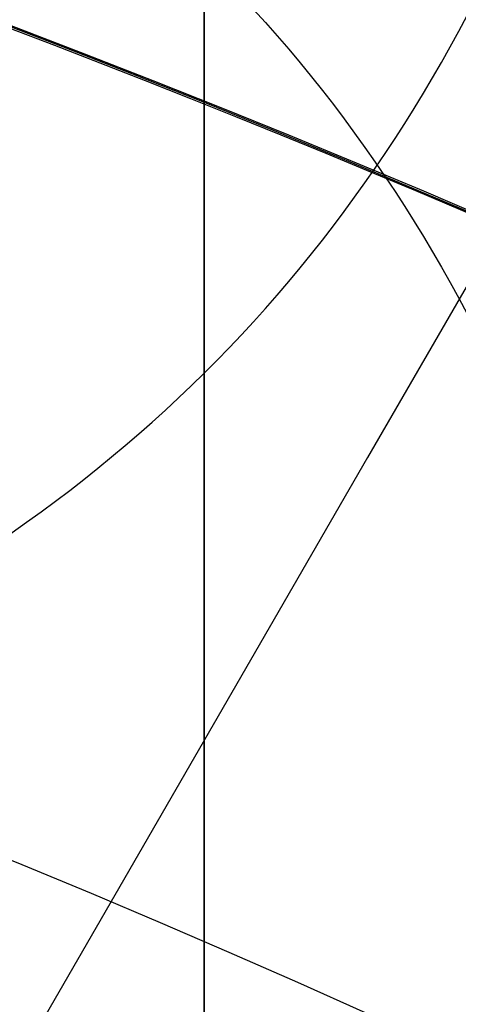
# Model space of a CAD drawing. Header units: millimetres. Extents: x -273 to 273, y -262 to 262.
# Tile 185 of 256: x 0.8742 to 0.9641, y 2.0986 to 2.3004. Entities that reach past the tile are written whole.
import ezdxf

# ---------------------------------------------------------------- set-up
doc = ezdxf.new("R2010")
doc.units = ezdxf.units.MM
doc.header["$MEASUREMENT"] = 0
doc.layers.add('Default', color=7, linetype='Continuous', true_color=0x000000)

# ---------------------------------------------------------------- blocks, each defined once
blk = doc.blocks.new('Block 01')
at = {"layer": 'Default', "color": 9, "true_color": 0xbfbfbf, "extrusion": (0.8660254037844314, 0.5000000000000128, 0)}
for centre, radius, start, end in [((-78.44800649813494, 794.3495265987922, -0.2865147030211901), 80.99999999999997, 204.7187670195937, 344.3612688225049), ((-78.4480064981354, 794.3495265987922), 78.99999999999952, 200.7020724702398, 348.550723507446)]:
    blk.add_arc(centre, radius, start, end, dxfattribs=at)
at = {"layer": 'Default', "color": 9, "true_color": 0xbfbfbf, "extrusion": (0.8660254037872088, 0.4999999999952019, 1.495327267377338e-12)}
blk.add_arc((-78.44800649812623, 794.3495265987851, -0.6999999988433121), 80.99999999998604, 205.9708691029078, 344.9246180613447, dxfattribs=at)
at = {"layer": 'Default', "color": 9, "true_color": 0xbfbfbf, "extrusion": (0.8660257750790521, 0.4999993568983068, -8.259251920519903e-08)}
blk.add_arc((-78.44796545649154, 794.3495442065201, -0.9999507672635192), 80.70004528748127, 206.5528344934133, 346.1401302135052, dxfattribs=at)
at = {"layer": 'Default', "color": 9, "true_color": 0xbfbfbf, "extrusion": (0.8660254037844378, 0.5000000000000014, -3.144865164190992e-16)}
blk.add_arc((-78.44800649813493, 794.3495265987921, -1.000000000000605), 79.29999999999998, 200.1706463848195, 348.5946197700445, dxfattribs=at)
at = {"layer": 'Default', "color": 9, "true_color": 0xbfbfbf, "extrusion": (0.866025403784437, 0.5000000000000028, 3.158154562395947e-16)}
blk.add_arc((-78.44800649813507, 794.3495265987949, -0.7000000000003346), 79.00000000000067, 200.2130654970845, 348.5507235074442, dxfattribs=at)
at = {"layer": 'Default', "color": 9, "true_color": 0xbfbfbf}
for points, knots in [([(0.911993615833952, -8.868600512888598, 254.5608155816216), (0.9119936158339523, -8.972087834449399, 257.9163246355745), (0.9119936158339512, -9.062686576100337, 261.2722222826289), (0.9119936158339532, -9.198377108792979, 267.157578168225), (0.911993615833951, -9.249186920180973, 269.6869061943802), (0.9119936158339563, -9.307000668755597, 273.0635295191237), (0.9119936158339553, -9.320665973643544, 273.9107090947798), (0.9119936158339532, -9.359283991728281, 276.460933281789), (0.9119936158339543, -9.381692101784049, 278.164017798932), (0.9119936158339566, -9.410381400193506, 280.7240323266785), (0.9119936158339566, -9.419143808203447, 281.5809323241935), (0.9119936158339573, -9.451137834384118, 285.0366709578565), (0.9119936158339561, -9.467556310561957, 287.6355809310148), (0.911993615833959, -9.483026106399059, 291.996885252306), (0.9119936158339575, -9.48597113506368, 293.7592591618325), (0.9119936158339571, -9.485526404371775, 298.2228741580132), (0.9119936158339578, -9.477929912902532, 300.9241268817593), (0.9119936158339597, -9.459033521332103, 304.5433901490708), (0.9119936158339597, -9.453489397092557, 305.4614127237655), (0.9119936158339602, -9.434506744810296, 308.2447043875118), (0.9119936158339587, -9.418826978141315, 310.1099665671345), (0.9119936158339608, -9.391151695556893, 312.9232220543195), (0.9119936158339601, -9.381135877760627, 313.871227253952), (0.9119936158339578, -9.350094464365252, 316.6296610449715), (0.911993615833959, -9.327343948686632, 318.4400776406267), (0.9119936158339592, -9.290649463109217, 321.1108146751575), (0.9119936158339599, -9.278348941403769, 321.9711505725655), (0.9119936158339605, -9.2396963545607, 324.5784518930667), (0.9119936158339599, -9.211929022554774, 326.3254030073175), (0.911993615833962, -9.167564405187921, 328.9591113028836), (0.9119936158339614, -9.152198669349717, 329.8458834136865), (0.911993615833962, -9.104418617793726, 332.5329892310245), (0.9119936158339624, -9.070750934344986, 334.333307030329), (0.9119936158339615, -9.017812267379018, 337.04714228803), (0.9119936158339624, -8.99961793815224, 337.960675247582), (0.911993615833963, -8.943449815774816, 340.7277936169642), (0.911993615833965, -8.904390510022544, 342.5813629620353), (0.9119936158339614, -8.84366030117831, 345.3747715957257), (0.9119936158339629, -8.82290852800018, 346.3146257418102), (0.911993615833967, -8.75919789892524, 349.1596726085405), (0.9119936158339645, -8.715324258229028, 351.064850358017), (0.9119936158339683, -8.647686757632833, 353.934986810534), (0.9119936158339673, -8.624683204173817, 354.8999586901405), (0.9119936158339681, -8.55438076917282, 357.8185591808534), (0.9119936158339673, -8.506338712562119, 359.7721749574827), (0.9119936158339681, -8.432780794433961, 362.7139027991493), (0.9119936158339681, -8.407865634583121, 363.7020254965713), (0.9119936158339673, -8.33202632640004, 366.687514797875), (0.9119936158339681, -8.280530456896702, 368.684871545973), (0.911993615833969, -8.202142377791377, 371.6907642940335), (0.9119936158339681, -8.175690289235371, 372.6993076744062), (0.9119936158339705, -8.095472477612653, 375.7427316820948), (0.9119936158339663, -8.0413061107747, 377.7776060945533), (0.9119936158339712, -7.959282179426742, 380.8379478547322), (0.9119936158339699, -7.931702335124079, 381.8634187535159), (0.9119936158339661, -7.848367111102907, 384.9535345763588), (0.911993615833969, -7.792382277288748, 387.018177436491), (0.9119936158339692, -7.708021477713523, 390.1209634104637), (0.9119936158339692, -7.679757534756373, 391.1591057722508), (0.9119936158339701, -7.594668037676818, 394.282382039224), (0.9119936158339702, -7.537785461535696, 396.3675184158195), (0.9119936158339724, -7.452492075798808, 399.498454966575), (0.9119936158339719, -7.424022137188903, 400.5442496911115), (0.9119936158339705, -7.310162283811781, 404.7325100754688), (0.9119936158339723, -7.22508745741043, 407.8749950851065), (0.9119936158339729, -7.084865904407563, 413.109724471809), (0.9119936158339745, -7.029219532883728, 415.2019489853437), (0.9119936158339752, -6.892049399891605, 420.4134216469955), (0.9119936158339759, -6.811226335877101, 423.5326923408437), (0.9119936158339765, -6.706009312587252, 427.683857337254), (0.9119936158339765, -6.680049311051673, 428.7157011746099), (0.911993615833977, -6.603190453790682, 431.7953901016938), (0.9119936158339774, -6.552903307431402, 433.843252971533), (0.9119936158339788, -6.47909022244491, 436.9059312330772), (0.9119936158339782, -6.454861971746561, 437.9207263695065), (0.9119936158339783, -6.383400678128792, 440.9439577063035), (0.9119936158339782, -6.336869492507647, 442.9524122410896), (0.9119936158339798, -6.268872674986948, 445.9534809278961), (0.9119936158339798, -6.246633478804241, 446.9460749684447), (0.9119936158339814, -6.181262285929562, 449.8981067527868), (0.9119936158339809, -6.138878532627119, 451.8575620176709), (0.9119936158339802, -6.07717757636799, 454.782989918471), (0.9119936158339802, -6.0570613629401, 455.7489439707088), (0.9119936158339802, -5.998104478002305, 458.6171735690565), (0.9119936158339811, -5.960013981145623, 460.5194645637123), (0.9119936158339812, -5.90471662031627, 463.357359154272), (0.9119936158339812, -5.886734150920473, 464.2929469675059), (0.9119936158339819, -5.834148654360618, 467.066908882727), (0.9119936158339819, -5.800251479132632, 468.9052952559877), (0.9119936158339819, -5.751092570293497, 471.6459008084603), (0.9119936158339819, -5.735131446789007, 472.5481081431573), (0.9119936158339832, -5.688508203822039, 475.2194721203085), (0.9119936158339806, -5.658458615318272, 476.9886369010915), (0.9119936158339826, -5.61479925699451, 479.6243325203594), (0.9119936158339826, -5.600623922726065, 480.4908564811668), (0.9119936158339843, -5.559188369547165, 483.05342551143), (0.9119936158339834, -5.532394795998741, 484.7494737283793), (0.911993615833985, -5.493221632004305, 487.2747711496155), (0.9119936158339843, -5.480473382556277, 488.1040194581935), (0.9119936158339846, -5.443086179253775, 490.5537276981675), (0.9119936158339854, -5.41871116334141, 492.1741849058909), (0.9119936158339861, -5.382635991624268, 494.5857260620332), (0.9119936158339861, -5.370833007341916, 495.3768162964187), (0.9119936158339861, -5.335990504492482, 497.7117270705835), (0.9119936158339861, -5.31295063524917, 499.2555378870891), (0.911993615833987, -5.27821053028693, 501.5520923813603), (0.9119936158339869, -5.266747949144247, 502.30485126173), (0.9119936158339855, -5.232582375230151, 504.5251555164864), (0.9119936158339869, -5.20954819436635, 505.9926824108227), (0.9119936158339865, -5.174006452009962, 508.1751452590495), (0.911993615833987, -5.16215651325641, 508.8901081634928), (0.9119936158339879, -5.126435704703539, 510.9981241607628), (0.9119936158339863, -5.101831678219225, 512.391147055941), (0.9119936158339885, -5.062979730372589, 514.4625377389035), (0.9119936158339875, -5.049892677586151, 515.1409490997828), (0.9119936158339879, -4.99717893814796, 517.785042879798), (0.9119936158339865, -4.954379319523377, 519.7506040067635), (0.9119936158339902, -4.874705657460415, 522.971050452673), (0.9119936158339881, -4.841270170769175, 524.2260686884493), (0.9119936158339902, -4.734915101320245, 527.8710314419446), (0.911993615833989, -4.653769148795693, 530.260640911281), (0.9119936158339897, -4.50767494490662, 533.7900630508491), (0.9119936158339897, -4.456377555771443, 534.9305893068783), (0.9119936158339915, -4.292664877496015, 538.2592411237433), (0.9119936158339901, -4.167429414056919, 540.446659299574), (0.9119936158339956, -3.94882345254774, 543.6850949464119), (0.9119936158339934, -3.872576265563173, 544.737375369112), (0.9119936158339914, -3.632150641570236, 547.8260456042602), (0.9119936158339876, -3.452441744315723, 549.8611813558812), (0.911993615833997, -3.150606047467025, 552.8820981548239), (0.9119936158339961, -3.046349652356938, 553.8697121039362), (0.9119936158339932, -2.721664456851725, 556.786189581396), (0.9119936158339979, -2.48528901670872, 558.7132833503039), (0.9119936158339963, -2.101686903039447, 561.581937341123), (0.9119936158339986, -1.97038108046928, 562.5256071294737), (0.9119936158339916, -1.565874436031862, 565.3286947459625), (0.9119936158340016, -1.278800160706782, 567.1861831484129), (0.9119936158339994, -0.826771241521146, 569.9593601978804), (0.9119936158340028, -0.673393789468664, 570.876850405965), (0.9119936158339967, -0.2057423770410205, 573.6161620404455), (0.9119936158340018, 0.1179122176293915, 575.4365306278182), (0.9119936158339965, 0.6132270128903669, 578.162133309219), (0.9119936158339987, 0.77964332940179, 579.0681718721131), (0.9119936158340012, 1.281285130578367, 581.7841854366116), (0.9119936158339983, 1.619226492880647, 583.5938846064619), (0.9119936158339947, 2.120698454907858, 586.3105700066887), (0.9119936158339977, 2.287010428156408, 587.2168322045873), (0.9119936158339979, 2.69838485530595, 589.4860923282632), (0.9119936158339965, 2.940996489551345, 590.8496583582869), (0.9119936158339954, 3.2538722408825, 592.6708113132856), (0.9119936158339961, 3.331312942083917, 593.1269882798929), (0.9119936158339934, 3.560957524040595, 594.4988948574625), (0.9119936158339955, 3.709981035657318, 595.4152493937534), (0.9119936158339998, 3.925547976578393, 596.7939139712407), (0.9119936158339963, 3.996269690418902, 597.2554963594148), (0.9119936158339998, 4.205237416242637, 598.6514774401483), (0.9119936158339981, 4.338534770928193, 599.5867161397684), (0.911993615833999, 4.527750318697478, 600.999353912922), (0.9119936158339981, 4.589513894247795, 601.475907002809), (0.9119936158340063, 4.771454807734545, 602.9316276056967), (0.9119936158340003, 4.88459274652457, 603.9117420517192), (0.911993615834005, 5.041227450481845, 605.4005573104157), (0.9119936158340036, 5.091999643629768, 605.9084780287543), (0.9119936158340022, 5.240821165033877, 607.480171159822), (0.9119936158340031, 5.329822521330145, 608.5447912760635), (0.9119936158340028, 5.448770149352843, 610.172501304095), (0.9119936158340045, 5.486780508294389, 610.7350559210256), (0.9119936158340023, 5.59680515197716, 612.4996783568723), (0.9119936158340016, 5.65837643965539, 613.7022987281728), (0.9119936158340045, 5.735707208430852, 615.5526534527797), (0.9119936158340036, 5.759504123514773, 616.2001587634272), (0.9119936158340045, 5.82577163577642, 618.2558966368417), (0.911993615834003, 5.857404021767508, 619.6643214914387), (0.9119936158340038, 5.890164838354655, 621.8427462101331), (0.9119936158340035, 5.898611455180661, 622.612757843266), (0.9119936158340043, 5.917099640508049, 625.0794828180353), (0.9119936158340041, 5.916953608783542, 626.7761057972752), (0.9119936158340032, 5.902864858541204, 629.4099498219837), (0.9119936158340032, 5.895089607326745, 630.3473095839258), (0.9119936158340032, 5.868228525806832, 632.857835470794), (0.9119936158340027, 5.84508134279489, 634.4308940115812), (0.9119936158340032, 5.807029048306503, 636.5945367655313), (0.9119936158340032, 5.795993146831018, 637.1852486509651), (0.9119936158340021, 5.759800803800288, 639.0274248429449), (0.9119936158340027, 5.732667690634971, 640.2788206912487), (0.9119936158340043, 5.688155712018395, 642.1928921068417), (0.9119936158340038, 5.672188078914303, 642.855620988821), (0.9119936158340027, 5.62085689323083, 644.923195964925), (0.911993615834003, 5.583810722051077, 646.327975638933), (0.9119936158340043, 5.524639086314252, 648.4769338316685), (0.9119936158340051, 5.503684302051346, 649.2211611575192), (0.9119936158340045, 5.437061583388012, 651.543161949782), (0.9119936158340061, 5.390014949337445, 653.120875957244), (0.9119936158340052, 5.316063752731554, 655.5343420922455), (0.9119936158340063, 5.290086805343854, 656.3701357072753), (0.9119936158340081, 5.208084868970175, 658.9773482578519), (0.9119936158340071, 5.150988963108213, 660.748717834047), (0.9119936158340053, 5.062193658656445, 663.4580676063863), (0.9119936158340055, 5.031179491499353, 664.3960803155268), (0.9119936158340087, 4.933775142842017, 667.3210461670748), (0.9119936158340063, 4.866620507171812, 669.307961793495), (0.9119936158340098, 4.762973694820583, 672.346324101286), (0.9119936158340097, 4.726928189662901, 673.3977936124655), (0.9119936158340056, 4.573662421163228, 677.851601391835), (0.9119936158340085, 4.455211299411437, 681.2538729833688), (0.9119936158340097, 4.249461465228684, 687.1444859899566), (0.9119936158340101, 4.162321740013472, 689.6328390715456), (0.911993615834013, 3.921153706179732, 696.5211448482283), (0.911993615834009, 3.76720525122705, 700.9210878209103), (0.9119936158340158, 3.551600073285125, 707.120066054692), (0.9119936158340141, 3.489170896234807, 708.9190809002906), (0.9119936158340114, 3.294091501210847, 714.5569755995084), (0.9119936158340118, 3.162090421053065, 718.3958735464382), (0.9119936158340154, 2.961368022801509, 724.2802429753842), (0.911993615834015, 2.89189229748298, 726.3256905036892), (0.9119936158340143, 2.597038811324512, 735.045732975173), (0.9119936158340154, 2.374785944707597, 741.7204278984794), (0.9119936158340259, 1.820110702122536, 758.6619688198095), (0.9119936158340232, 1.492886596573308, 768.9289814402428), (0.9119936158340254, 1.174451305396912, 779.1962713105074)], [0.0002810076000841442, 0.0002810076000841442, 0.0002810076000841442, 0.0002810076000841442, 1.00757497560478, 1.00757497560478, 1.76664923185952, 1.76664923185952, 2.02087800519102, 2.02087800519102, 2.53193014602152, 2.53193014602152, 2.78905479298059, 2.78905479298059, 3.56886162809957, 3.56886162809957, 4.09765108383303, 4.09765108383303, 4.90813608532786, 4.90813608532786, 5.18358168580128, 5.18358168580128, 5.74324337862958, 5.74324337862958, 6.02769073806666, 6.02769073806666, 6.57091079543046, 6.57091079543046, 6.829060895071, 6.829060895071, 7.3532548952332, 7.3532548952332, 7.61934626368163, 7.61934626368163, 8.15957232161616, 8.15957232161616, 8.4337032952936, 8.4337032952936, 8.98992787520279, 8.98992787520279, 9.27196664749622, 9.27196664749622, 9.84369616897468, 9.84369616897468, 10.1332810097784, 10.1332810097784, 10.7195622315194, 10.7195622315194, 11.0161016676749, 11.0161016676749, 11.6155220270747, 11.6155220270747, 11.9181950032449, 11.9181950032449, 12.528882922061, 12.528882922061, 12.8366389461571, 12.8366389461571, 13.4562641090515, 13.4562641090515, 13.7678233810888, 13.7678233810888, 14.3935969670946, 14.3935969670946, 14.7074504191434, 14.7074504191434, 15.6505328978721, 15.6505328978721, 16.2784123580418, 16.2784123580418, 17.2144870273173, 17.2144870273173, 17.524129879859, 17.524129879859, 18.138655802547, 18.138655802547, 18.4431712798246, 18.4431712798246, 19.0458485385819, 19.0458485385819, 19.343690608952, 19.343690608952, 19.9316423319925, 19.9316423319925, 20.221480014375, 20.221480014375, 20.7922589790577, 20.7922589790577, 21.0729759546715, 21.0729759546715, 21.6245639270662, 21.6245639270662, 21.895258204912, 21.895258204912, 22.4260652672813, 22.4260652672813, 22.6860488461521, 22.6860488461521, 23.1949127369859, 23.1949127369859, 23.4437112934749, 23.4437112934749, 23.9298968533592, 23.9298968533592, 24.1672495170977, 24.1672495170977, 24.6304483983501, 24.6304483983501, 24.8563077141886, 24.8563077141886, 25.2966386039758, 25.2966386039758, 25.5111708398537, 25.5111708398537, 25.9291805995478, 25.9291805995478, 26.1327667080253, 26.1327667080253, 26.7226727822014, 26.7226727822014, 27.0994039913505, 27.0994039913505, 27.8169403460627, 27.8169403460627, 28.159605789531, 28.159605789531, 28.8172638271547, 28.8172638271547, 29.1339894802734, 29.1339894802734, 29.7473349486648, 29.7473349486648, 30.0455004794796, 30.0455004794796, 30.628396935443, 30.628396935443, 30.9144422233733, 30.9144422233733, 31.4786711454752, 31.4786711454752, 31.7578953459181, 31.7578953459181, 32.3127901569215, 32.3127901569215, 32.5892093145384, 32.5892093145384, 33.1415011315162, 33.1415011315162, 33.4178515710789, 33.4178515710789, 33.8331459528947, 33.8331459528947, 33.9718657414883, 33.9718657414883, 34.2501505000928, 34.2501505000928, 34.3901019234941, 34.3901019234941, 34.6731695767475, 34.6731695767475, 34.8171422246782, 34.8171422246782, 35.1126950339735, 35.1126950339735, 35.2656068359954, 35.2656068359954, 35.5856275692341, 35.5856275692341, 35.7545493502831, 35.7545493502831, 36.1153520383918, 36.1153520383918, 36.3095302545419, 36.3095302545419, 36.7317867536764, 36.7317867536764, 36.9626432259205, 36.9626432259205, 37.4713528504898, 37.4713528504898, 37.7524568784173, 37.7524568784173, 38.2242795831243, 38.2242795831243, 38.4014805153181, 38.4014805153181, 38.7769113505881, 38.7769113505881, 38.9757544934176, 38.9757544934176, 39.3972779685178, 39.3972779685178, 39.6206102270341, 39.6206102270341, 40.0940940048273, 40.0940940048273, 40.3449360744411, 40.3449360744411, 40.8765953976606, 40.8765953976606, 41.1581418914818, 41.1581418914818, 41.7545401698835, 41.7545401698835, 42.0701600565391, 42.0701600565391, 43.0914501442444, 43.0914501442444, 43.8384122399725, 43.8384122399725, 45.1592086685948, 45.1592086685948, 45.6992418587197, 45.6992418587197, 46.8516025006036, 46.8516025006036, 47.4655969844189, 47.4655969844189, 49.4691382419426, 49.4691382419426, 52.550842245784, 52.550842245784, 52.550842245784, 52.550842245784]), ([(0.9119936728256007, -0.4030210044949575, 771.2749575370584), (0.9119936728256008, -0.162553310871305, 763.6293818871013), (0.9119936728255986, 0.08284143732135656, 755.9839594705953), (0.9119936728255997, 0.5516690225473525, 741.6637979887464), (0.9119936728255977, 0.7739312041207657, 734.9890186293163), (0.9119936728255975, 1.068783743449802, 726.2688755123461), (0.9119936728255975, 1.138260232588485, 724.2234005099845), (0.9119936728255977, 1.338983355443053, 718.3389621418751), (0.9119936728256, 1.470984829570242, 714.5000263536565), (0.9119936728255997, 1.666064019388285, 708.8621007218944), (0.9119936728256, 1.72849288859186, 707.0630840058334), (0.9119936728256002, 1.944095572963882, 700.8641419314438), (0.9119936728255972, 2.09804162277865, 696.464250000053), (0.9119936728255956, 2.339202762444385, 689.5761404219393), (0.9119936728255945, 2.426338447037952, 687.0879073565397), (0.9119936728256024, 2.632072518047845, 681.1977745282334), (0.9119936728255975, 2.750511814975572, 677.7958750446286), (0.9119936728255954, 2.90375928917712, 673.3426791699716), (0.9119936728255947, 2.939798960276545, 672.2914011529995), (0.9119936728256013, 3.043425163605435, 669.2537140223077), (0.9119936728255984, 3.110564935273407, 667.2672971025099), (0.911993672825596, 3.207945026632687, 664.3431710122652), (0.9119936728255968, 3.238950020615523, 663.4054753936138), (0.9119936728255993, 3.327714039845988, 660.6972073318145), (0.9119936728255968, 3.38478793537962, 658.926622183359), (0.9119936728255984, 3.466754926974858, 656.3207039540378), (0.9119936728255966, 3.492718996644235, 655.4853891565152), (0.9119936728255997, 3.566627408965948, 653.0735231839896), (0.9119936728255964, 3.613644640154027, 651.496956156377), (0.9119936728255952, 3.680221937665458, 649.1768228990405), (0.9119936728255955, 3.701160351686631, 648.4332767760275), (0.9119936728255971, 3.760278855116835, 646.2865621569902), (0.9119936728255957, 3.797289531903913, 644.883377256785), (0.9119936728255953, 3.848567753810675, 642.81837351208), (0.9119936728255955, 3.864516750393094, 642.1565724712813), (0.9119936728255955, 3.90896979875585, 640.2455222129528), (0.911993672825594, 3.936065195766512, 638.996259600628), (0.911993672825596, 3.972204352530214, 637.1574952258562), (0.9119936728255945, 3.983222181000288, 636.5680034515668), (0.9119936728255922, 4.021200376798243, 634.4095974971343), (0.9119936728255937, 4.04430330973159, 632.840668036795), (0.9119936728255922, 4.07111334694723, 630.3376203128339), (0.9119936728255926, 4.07887409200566, 629.4034854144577), (0.9119936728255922, 4.092941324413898, 626.7804122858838), (0.9119936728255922, 4.093119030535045, 625.0915200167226), (0.9119936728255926, 4.074773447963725, 622.6373860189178), (0.9119936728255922, 4.066393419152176, 621.8719270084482), (0.9119936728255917, 4.033903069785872, 619.7082272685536), (0.9119936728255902, 4.002546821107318, 618.310188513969), (0.9119936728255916, 3.9368688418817, 616.2708985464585), (0.9119936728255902, 3.913304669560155, 615.6291732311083), (0.9119936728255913, 3.836787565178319, 613.7968476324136), (0.9119936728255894, 3.775901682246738, 612.6066661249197), (0.911993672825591, 3.667132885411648, 610.8611315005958), (0.9119936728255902, 3.62958289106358, 610.3050597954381), (0.9119936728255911, 3.512121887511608, 608.6967860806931), (0.9119936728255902, 3.424258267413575, 607.6452161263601), (0.9119936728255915, 3.277337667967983, 606.0929030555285), (0.9119936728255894, 3.22722043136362, 605.5913142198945), (0.9119936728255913, 3.0725691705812, 604.1207356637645), (0.9119936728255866, 2.960841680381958, 603.152496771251), (0.9119936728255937, 2.781097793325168, 601.7138780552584), (0.9119936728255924, 2.72004885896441, 601.2426902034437), (0.9119936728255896, 2.532883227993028, 599.8449380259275), (0.9119936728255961, 2.400956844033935, 598.9190990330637), (0.9119936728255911, 2.194011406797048, 597.5363046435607), (0.9119936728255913, 2.123914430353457, 597.0787017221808), (0.9119936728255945, 1.9100625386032, 595.7107294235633), (0.9119936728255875, 1.762130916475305, 594.8009450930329), (0.9119936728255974, 1.534033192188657, 593.4380696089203), (0.9119936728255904, 1.457050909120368, 592.9845304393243), (0.9119936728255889, 1.145701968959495, 591.1720322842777), (0.9119936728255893, 0.9041236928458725, 589.814153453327), (0.9119936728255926, 0.4941447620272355, 587.5524143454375), (0.9119936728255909, 0.3282191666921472, 586.6482110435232), (0.9119936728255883, -0.1727233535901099, 583.9343087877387), (0.91199367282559, -0.5106050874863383, 582.1249269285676), (0.9119936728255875, -1.012573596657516, 579.4072338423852), (0.9119936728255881, -1.179286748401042, 578.4996315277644), (0.9119936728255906, -1.67597799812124, 575.7666698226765), (0.9119936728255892, -2.000751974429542, 573.9401838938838), (0.9119936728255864, -2.470316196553, 571.1901006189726), (0.9119936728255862, -2.624445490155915, 570.2682789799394), (0.911993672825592, -3.078976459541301, 567.480318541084), (0.9119936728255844, -3.367765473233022, 565.6121712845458), (0.9119936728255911, -3.774835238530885, 562.7921833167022), (0.9119936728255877, -3.907027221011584, 561.8424586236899), (0.9119936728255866, -4.293298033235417, 558.9548731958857), (0.9119936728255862, -4.531359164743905, 557.0148479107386), (0.9119936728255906, -4.85837970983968, 554.0788205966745), (0.9119936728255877, -4.96338552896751, 553.0846225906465), (0.9119936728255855, -5.267332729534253, 550.0442321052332), (0.9119936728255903, -5.448288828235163, 547.9963191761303), (0.9119936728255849, -5.690333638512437, 544.8890367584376), (0.9119936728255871, -5.767068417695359, 543.8308184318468), (0.9119936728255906, -5.986969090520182, 540.5757349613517), (0.9119936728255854, -6.112920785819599, 538.3778613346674), (0.9119936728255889, -6.277506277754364, 535.0345952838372), (0.9119936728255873, -6.329050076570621, 533.8897178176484), (0.9119936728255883, -6.475758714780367, 530.3489994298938), (0.9119936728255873, -6.55722097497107, 527.9527796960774), (0.911993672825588, -6.66393641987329, 524.2991944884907), (0.9119936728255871, -6.697465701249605, 523.0419342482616), (0.911993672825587, -6.777329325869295, 519.8169500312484), (0.9119936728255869, -6.820216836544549, 517.849190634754), (0.911993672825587, -6.873024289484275, 515.2025541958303), (0.9119936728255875, -6.886130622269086, 514.5236764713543), (0.911993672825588, -6.925032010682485, 512.4511958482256), (0.9119936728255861, -6.949662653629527, 511.0575931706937), (0.9119936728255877, -6.985415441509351, 508.9488996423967), (0.9119936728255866, -6.997273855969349, 508.233802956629), (0.9119936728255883, -7.03283525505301, 506.0511814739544), (0.911993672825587, -7.055878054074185, 504.5836623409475), (0.911993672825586, -7.090050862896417, 502.3635167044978), (0.911993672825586, -7.101514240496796, 501.6108817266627), (0.911993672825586, -7.136252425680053, 499.3148834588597), (0.9119936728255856, -7.15928754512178, 497.771528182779), (0.911993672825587, -7.19411846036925, 495.4374092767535), (0.9119936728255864, -7.205916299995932, 494.646635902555), (0.9119936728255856, -7.241972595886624, 492.2361802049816), (0.9119936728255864, -7.266332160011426, 490.6165071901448), (0.9119936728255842, -7.303692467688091, 488.168051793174), (0.9119936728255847, -7.316430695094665, 487.3392586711), (0.9119936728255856, -7.355570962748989, 484.8154198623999), (0.9119936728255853, -7.382340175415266, 483.120384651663), (0.9119936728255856, -7.423736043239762, 480.5593852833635), (0.9119936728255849, -7.43789728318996, 479.6934092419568), (0.911993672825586, -7.481512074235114, 477.0594152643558), (0.911993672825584, -7.511529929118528, 475.2914091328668), (0.9119936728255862, -7.558102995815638, 472.6218115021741), (0.9119936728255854, -7.574046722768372, 471.720206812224), (0.9119936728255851, -7.623151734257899, 468.9814372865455), (0.9119936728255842, -7.657011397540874, 467.144285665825), (0.9119936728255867, -7.709538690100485, 464.3721861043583), (0.911993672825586, -7.727501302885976, 463.4372237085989), (0.9119936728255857, -7.782738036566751, 460.601207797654), (0.911993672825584, -7.820787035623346, 458.7001687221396), (0.9119936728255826, -7.879680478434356, 455.833811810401), (0.9119936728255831, -7.899775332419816, 454.8684785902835), (0.9119936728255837, -7.961411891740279, 451.9448929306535), (0.9119936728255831, -8.00375219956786, 449.9866556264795), (0.9119936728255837, -8.069057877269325, 447.0364320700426), (0.9119936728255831, -8.091275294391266, 446.0444301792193), (0.9119936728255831, -8.159207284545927, 443.0450969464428), (0.9119936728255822, -8.205695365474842, 441.0377805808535), (0.9119936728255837, -8.277092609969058, 438.016225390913), (0.9119936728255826, -8.301299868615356, 437.001971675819), (0.9119936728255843, -8.375051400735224, 433.9408569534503), (0.9119936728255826, -8.425298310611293, 431.8940095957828), (0.9119936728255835, -8.502098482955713, 428.8158007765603), (0.9119936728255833, -8.528039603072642, 427.7844265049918), (0.9119936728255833, -8.633185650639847, 423.6349784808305), (0.9119936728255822, -8.713958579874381, 420.5169339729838), (0.9119936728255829, -8.851054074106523, 415.307322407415), (0.911993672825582, -8.906674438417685, 413.2157407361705), (0.9119936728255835, -9.046841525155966, 407.9823516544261), (0.9119936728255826, -9.131890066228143, 404.8405512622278), (0.911993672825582, -9.24572165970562, 400.6531100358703), (0.9119936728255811, -9.274186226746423, 399.607471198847), (0.9119936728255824, -9.359467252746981, 396.4769048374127), (0.9119936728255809, -9.416344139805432, 394.391975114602), (0.9119936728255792, -9.501428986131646, 391.2689490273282), (0.91199367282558, -9.529692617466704, 390.230858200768), (0.9119936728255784, -9.614056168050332, 387.128132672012), (0.9119936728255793, -9.670045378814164, 385.0634911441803), (0.911993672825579, -9.753391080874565, 381.9733185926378), (0.911993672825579, -9.780975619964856, 380.9477978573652), (0.9119936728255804, -9.863017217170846, 377.8872146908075), (0.9119936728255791, -9.917197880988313, 375.8521409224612), (0.9119936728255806, -9.99744104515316, 372.8083594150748), (0.9119936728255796, -10.02390273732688, 371.7996665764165), (0.911993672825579, -10.10232306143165, 368.7932350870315), (0.9119936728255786, -10.1538428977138, 366.7954808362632), (0.9119936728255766, -10.2297220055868, 363.8093364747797), (0.9119936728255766, -10.2546515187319, 362.8209655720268), (0.9119936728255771, -10.3282557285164, 359.8784038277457), (0.9119936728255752, -10.37633102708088, 357.9241935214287), (0.911993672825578, -10.44668704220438, 355.004641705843), (0.9119936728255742, -10.46970945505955, 354.039323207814), (0.9119936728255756, -10.537406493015, 351.1680585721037), (0.9119936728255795, -10.5813220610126, 349.2620896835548), (0.9119936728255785, -10.64509906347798, 346.4157957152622), (0.9119936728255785, -10.66587384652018, 345.4754967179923), (0.9119936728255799, -10.72667568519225, 342.6806664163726), (0.9119936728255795, -10.7657847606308, 340.8261098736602), (0.9119936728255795, -10.82203065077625, 338.0574496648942), (0.9119936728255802, -10.84025164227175, 337.143374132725), (0.9119936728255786, -10.89327243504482, 334.4278260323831), (0.9119936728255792, -10.92699657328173, 332.626326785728), (0.9119936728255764, -10.97486388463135, 329.937387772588), (0.9119936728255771, -10.99025926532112, 329.04997685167), (0.9119936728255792, -11.03471438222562, 326.4142704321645), (0.9119936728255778, -11.06254333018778, 324.6659481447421), (0.9119936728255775, -11.10129019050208, 322.0565303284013), (0.9119936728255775, -11.11362247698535, 321.1954626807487), (0.9119936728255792, -11.15041715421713, 318.5223755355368), (0.9119936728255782, -11.17323670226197, 316.7103259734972), (0.9119936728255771, -11.20438489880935, 313.9493355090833), (0.9119936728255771, -11.2144378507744, 313.00042178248), (0.9119936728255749, -11.24222473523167, 310.18435379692), (0.9119936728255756, -11.2579790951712, 308.3171719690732), (0.9119936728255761, -11.27707344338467, 305.5309366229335), (0.9119936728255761, -11.2826545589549, 304.6119072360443), (0.9119936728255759, -11.3016971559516, 300.988502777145), (0.9119936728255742, -11.30940141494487, 298.2840770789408), (0.9119936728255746, -11.31001913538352, 293.8150580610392), (0.9119936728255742, -11.30714076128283, 292.0504794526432), (0.9119936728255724, -11.29183007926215, 287.6836209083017), (0.9119936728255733, -11.27550105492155, 285.0813470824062), (0.9119936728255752, -11.24361662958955, 281.6211020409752), (0.9119936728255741, -11.23488057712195, 280.7630777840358), (0.9119936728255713, -11.20626756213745, 278.1997026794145), (0.9119936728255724, -11.18390694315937, 276.494377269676), (0.9119936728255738, -11.14535458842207, 273.9407974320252), (0.9119936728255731, -11.13171024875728, 273.092506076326), (0.9119936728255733, -11.07397700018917, 269.711491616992), (0.9119936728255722, -11.02321946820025, 267.1788808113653), (0.9119936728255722, -10.88758926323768, 261.2841621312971), (0.9119936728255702, -10.79697785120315, 257.9221898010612), (0.9119936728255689, -10.69344721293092, 254.5606252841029)], [0.786852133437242, 0.786852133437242, 0.786852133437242, 0.786852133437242, 3.081672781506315, 3.081672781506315, 5.085228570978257, 5.085228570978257, 5.699229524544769, 5.699229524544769, 6.851600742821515, 6.851600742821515, 7.391636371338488, 7.391636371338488, 8.712429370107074, 8.712429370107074, 9.459371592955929, 9.459371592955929, 10.48058769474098, 10.48058769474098, 10.79616825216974, 10.79616825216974, 11.39246091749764, 11.39246091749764, 11.67393942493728, 11.67393942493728, 12.20542761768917, 12.20542761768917, 12.45616459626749, 12.45616459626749, 12.92939376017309, 12.92939376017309, 13.15257433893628, 13.15257433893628, 13.57373986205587, 13.57373986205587, 13.77237444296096, 13.77237444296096, 14.14732293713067, 14.14732293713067, 14.32424782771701, 14.32424782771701, 14.79512620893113, 14.79512620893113, 15.0754926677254, 15.0754926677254, 15.58242508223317, 15.58242508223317, 15.81223812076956, 15.81223812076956, 16.23210861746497, 16.23210861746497, 16.4249594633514, 16.4249594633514, 16.78290532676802, 16.78290532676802, 16.95033443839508, 16.95033443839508, 17.26735345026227, 17.26735345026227, 17.41880188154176, 17.41880188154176, 17.71161253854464, 17.71161253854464, 17.85433926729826, 17.85433926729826, 18.13522422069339, 18.13522422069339, 18.27424665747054, 18.27424665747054, 18.55099645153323, 18.55099645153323, 18.68909745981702, 18.68909745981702, 19.10305581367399, 19.10305581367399, 19.37891870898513, 19.37891870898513, 19.93112780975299, 19.93112780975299, 20.20790738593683, 20.20790738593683, 20.76422196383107, 20.76422196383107, 21.04445097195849, 21.04445097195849, 21.61114858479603, 21.61114858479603, 21.89859350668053, 21.89859350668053, 22.48447090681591, 22.48447090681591, 22.78415035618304, 22.78415035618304, 23.40042640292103, 23.40042640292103, 23.71850893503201, 23.71850893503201, 24.37855119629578, 24.37855119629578, 24.7222014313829, 24.7222014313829, 25.44122734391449, 25.44122734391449, 25.81845179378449, 25.81845179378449, 26.40882859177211, 26.40882859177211, 26.6125085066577, 26.6125085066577, 27.03062390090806, 27.03062390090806, 27.24517225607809, 27.24517225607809, 27.68547135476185, 27.68547135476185, 27.91128655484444, 27.91128655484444, 28.37434883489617, 28.37434883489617, 28.61161227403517, 28.61161227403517, 29.09758433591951, 29.09758433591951, 29.3462613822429, 29.3462613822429, 29.85485839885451, 29.85485839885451, 30.1146989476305, 30.1146989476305, 30.6452054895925, 30.6452054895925, 30.91574426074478, 30.91574426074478, 31.46701470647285, 31.46701470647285, 31.74757137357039, 31.74757137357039, 32.3180300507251, 32.3180300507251, 32.60770926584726, 32.60770926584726, 33.195350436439, 33.195350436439, 33.49304179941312, 33.49304179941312, 34.09542957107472, 34.09542957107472, 34.39980757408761, 34.39980757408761, 35.01407576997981, 35.01407576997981, 35.32359967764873, 35.32359967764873, 36.25936395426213, 36.25936395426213, 36.88708132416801, 36.88708132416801, 37.82999197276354, 37.82999197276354, 38.14380664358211, 38.14380664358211, 38.76952949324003, 38.76952949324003, 39.08107655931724, 39.08107655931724, 39.70070316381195, 39.70070316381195, 40.00847265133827, 40.00847265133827, 40.61921265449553, 40.61921265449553, 40.92192411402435, 40.92192411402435, 41.52144609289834, 41.52144609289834, 41.81804855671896, 41.81804855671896, 42.40448009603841, 42.40448009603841, 42.69415212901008, 42.69415212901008, 43.2660799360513, 43.2660799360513, 43.54822969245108, 43.54822969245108, 44.10469970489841, 44.10469970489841, 44.37896497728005, 44.37896497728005, 44.91948244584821, 44.91948244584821, 45.18573069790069, 45.18573069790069, 45.7102602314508, 45.7102602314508, 45.96858862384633, 45.96858862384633, 46.51220331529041, 46.51220331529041, 46.79686844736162, 46.79686844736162, 47.35698844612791, 47.35698844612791, 47.63267330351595, 47.63267330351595, 48.4439075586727, 48.4439075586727, 48.97321304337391, 48.97321304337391, 49.75379990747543, 49.75379990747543, 50.01118368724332, 50.01118368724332, 50.52274989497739, 50.52274989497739, 50.77723268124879, 50.77723268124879, 51.53705264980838, 51.53705264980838, 52.54585545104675, 52.54585545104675, 52.54585545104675, 52.54585545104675]), ([(0.6999999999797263, -2.399770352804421, 572.1261478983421), (0.7785398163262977, -2.399770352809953, 572.1261478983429), (0.934717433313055, -2.33541911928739, 572.1151601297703), (0.9999999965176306, -2.181469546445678, 572.0888737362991), (0.9999999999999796, -2.104050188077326, 572.0756546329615)], [-4.298199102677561e-11, -4.298199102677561e-11, -4.298199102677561e-11, -4.298199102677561e-11, 0.5, 0.9999999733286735, 0.9999999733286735, 0.9999999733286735, 0.9999999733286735])]:
    blk.add_open_spline(points, degree=3, knots=knots, dxfattribs=at)
blk.add_open_spline([(0.6999999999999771, -2.140734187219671, 560.625946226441), (0.7785398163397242, -2.140734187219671, 560.625946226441), (0.9347173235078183, -2.205440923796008, 560.6345987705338), (1.000000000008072, -2.360240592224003, 560.6552984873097), (0.9999999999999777, -2.438087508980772, 560.6657081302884)], degree=3, dxfattribs=at)

msp = doc.modelspace()

# ---------------------------------------------------------------- linework, layer by layer
at = {"layer": 'Default', "color": 9, "true_color": 0xbfbfbf}
for centre, radius in [((2.48689957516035e-13, 4.67546815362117e-14, -579.6680000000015), 16), ((1.76744971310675e-13, 1.17676755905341e-15, -67.067876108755), 3.5), ((1.502247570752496e-14, 1.572370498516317e-15, -65.41749310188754), 3.5), ((1.766383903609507e-13, 3.113232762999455e-15, -62.66787610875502), 3), ((1.76717114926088e-13, 1.682889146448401e-15, -65.91787610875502), 2.625), ((2.48689957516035e-13, 4.217312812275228e-14, -582.5224783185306), 2.552031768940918), ((2.581645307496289e-14, 3.38909400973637e-15, -61.26787610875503), 2.4585)]:
    msp.add_circle(centre, radius, dxfattribs=at)
for centre, radius, start, end in [((-1.395194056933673e-13, 8.22590239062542e-15), 100.8499999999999, 0.002522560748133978, 180), ((-1.324139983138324e-13, 1.730501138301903e-14, -43.99999999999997), 100.8499999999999, 0.002522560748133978, 180), ((-3.8628076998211e-14, 1.277357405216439e-14, -22), 100.85, 0.002522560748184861, 270), ((3.505158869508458e-14, 1.727075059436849e-14, -44), 100.0500000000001, 0.002522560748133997, 180.0000000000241), ((3.320097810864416e-14, 8.206820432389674e-15), 100.0500000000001, 0.002522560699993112, 180), ((-3.8628076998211e-14, 1.277357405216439e-14, -22), 100.05, 0.00252256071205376, 270), ((2.486899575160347e-13, 4.820173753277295e-14, -579.1680000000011), 15.99999999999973, 269.9999999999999, 89.99999999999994), ((2.48689957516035e-13, 4.464902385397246e-14, -580.168000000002), 16, 270, 89.99999999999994), ((2.486899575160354e-13, 7.48470901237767e-14, -578.6680000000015), 15.49999999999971, 269.9999999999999, 89.9999999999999), ((2.486899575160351e-13, 2.749419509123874e-14, -591.6680000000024), 7.5, 14.96623824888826, 165.0337617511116), ((2.486899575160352e-13, 9.565976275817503e-15, -603.1680000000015), 7.499999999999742, 269.9999999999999, 89.99999999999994), ((2.486899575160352e-13, 4.598129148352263e-14, -580.1680000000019), 7.500000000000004, 270, 89.99999999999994), ((2.48689957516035e-13, 7.789619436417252e-15, -603.668000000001), 6.999999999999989, 269.9999999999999, 89.9999999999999), ((2.486899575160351e-13, 2.428411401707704e-14, -593.6680000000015), 4.4585, 17.25956172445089, 162.7404382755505), ((2.48689957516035e-13, 7.345530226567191e-15, -603.6680000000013), 4.458500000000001, 270, 89.99999999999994), ((2.486344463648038e-13, 1.275439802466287e-14, -583.6680000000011), 4.45849999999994, 277.9224263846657, 89.9999999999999), ((2.448644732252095e-14, 7.79312288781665e-15, -62.8678761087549), 4.449999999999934, 59.47667614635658, 239.4766761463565), ((2.185933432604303e-14, -9.758911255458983e-15, -59.66787610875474), 4.450000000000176, 59.47667614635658, 239.4766761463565), ((2.410389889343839e-14, 7.796626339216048e-15, -62.8678761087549), 4.449999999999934, 239.4766761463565, 59.47667614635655), ((2.080400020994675e-14, -9.18803421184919e-15, -59.66787610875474), 4.450000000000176, 239.4766761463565, 59.47667614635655), ((1.76525766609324e-13, 1.571503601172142e-15, -66.16787610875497), 3.5, 0.1740811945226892, 180.1740811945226), ((1.753766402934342e-13, 8.090921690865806e-16, -67.96787610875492), 3.499999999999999, 2.220794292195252, 178.1273680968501), ((3.33066907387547e-15, 2.23850431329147e-15, -66.16787610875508), 3.500000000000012, 0, 89.9999999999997), ((1.376676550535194e-14, 2.016459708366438e-15, -64.66711009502), 3.500000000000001, 0, 89.9999999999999), ((1.789678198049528e-13, 4.439868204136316e-15, -59.66787610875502), 3.000000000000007, 0.1740811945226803, 180.1740811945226), ((1.765272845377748e-13, 1.573240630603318e-15, -65.66787610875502), 3, 0.1740811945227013, 180.1740811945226), ((2.142905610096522e-14, 2.873867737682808e-15, -62.86787610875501), 2.999765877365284, 329.4766761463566, 149.4766761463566), ((2.997251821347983e-14, 4.076401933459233e-15, -59.66787610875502), 2.999765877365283, 329.4766761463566, 149.4766761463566), ((1.765241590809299e-13, 2.016457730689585e-15, -65.66787610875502), 2.625, 0.1740811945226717, 180.1740811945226), ((1.765255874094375e-13, 2.015592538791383e-15, -66.16787610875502), 2.625, 0.1740811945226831, 180.1740811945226), ((1.771915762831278e-13, 4.656708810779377e-15, -59.16787610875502), 2.500000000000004, 0.1740811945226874, 180.1740811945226), ((2.197891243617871e-14, 2.744134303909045e-15, -62.55537610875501), 2.458500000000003, 329.4766761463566, 149.4766761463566), ((2.974346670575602e-14, 3.422327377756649e-15, -59.98037610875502), 2.458500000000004, 329.4766761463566, 149.4766761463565), ((2.752912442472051e-13, 3.676644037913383e-14, -555.168000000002), 2.299999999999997, 40.70570683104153, 139.2942931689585), ((2.747361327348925e-13, 3.898688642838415e-14, -556.1680000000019), 2.299999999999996, 40.7057068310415, 139.2942931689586), ((2.761981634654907e-13, 3.547390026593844e-14, -555.668000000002), 2.3, 40.70570683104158, 139.2942931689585)]:
    msp.add_arc(centre, radius, start, end, dxfattribs=at)
for points, weights, knots in [([(-112.052876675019, 3.686125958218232e-13, -41.67126407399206), (-112.052876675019, -112.052876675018, -41.67126407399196), (-3.551012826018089e-13, -112.052876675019, -41.67126407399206), (112.052876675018, -112.052876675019, -41.67126407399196), (112.052876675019, -3.848246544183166e-13, -41.67126407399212), (112.052876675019, 112.0528766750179, -41.671264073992), (3.859245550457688e-13, 112.052876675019, -41.67126407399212)], [1, 0.7071067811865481, 1, 0.7071067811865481, 1, 0.7071067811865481, 1], [-528.0367412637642, -528.0367412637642, -528.0367412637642, -352.0244941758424, -352.0244941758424, -176.0122470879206, -176.0122470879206, 0, 0, 0]), ([(3.733584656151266e-13, 108.255644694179, -41.67126407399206), (108.255644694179, 108.255644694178, -41.67126407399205), (108.255644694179, -3.295794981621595e-13, -41.67126407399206), (108.255644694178, -108.255644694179, -41.67126407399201), (-3.424886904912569e-13, -108.255644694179, -41.67126407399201), (-108.255644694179, -108.255644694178, -41.67126407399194), (-108.255644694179, 3.561743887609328e-13, -41.67126407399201)], [1, 0.7071067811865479, 1, 0.7071067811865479, 1, 0.7071067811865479, 1], [0, 0, 0, 170.0475690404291, 170.0475690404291, 340.0951380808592, 340.0951380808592, 510.1427071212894, 510.1427071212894, 510.1427071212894]), ([(2.109977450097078e-13, 58.94401797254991, -59.09351528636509), (58.94401797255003, 58.94401797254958, -59.09351528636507), (58.94401797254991, -1.942115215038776e-13, -59.09351528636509), (58.94401797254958, -58.94401797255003, -59.09351528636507), (-1.805700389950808e-13, -58.94401797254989, -59.09351528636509), (-58.94401797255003, -58.94401797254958, -59.09351528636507), (-58.9440179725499, 1.973562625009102e-13, -59.09351528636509), (-58.94401797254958, 58.94401797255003, -59.09351528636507), (2.109977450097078e-13, 58.94401797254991, -59.09351528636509)], [0.9909948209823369, 0.7007391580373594, 0.9909948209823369, 0.7007391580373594, 0.9909948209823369, 0.7007391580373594, 0.9909948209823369, 0.7007391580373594, 0.9909948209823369], [0, 0, 0, 224.1057533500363, 224.1057533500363, 448.211506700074, 448.211506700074, 672.3172600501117, 672.3172600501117, 896.423013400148, 896.423013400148, 896.423013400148]), ([(2.044550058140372e-13, 56.93896143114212, -58.00311703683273), (56.93896143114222, 56.93896143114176, -58.00311703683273), (56.93896143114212, -1.875516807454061e-13, -58.00311703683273), (56.93896143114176, -56.9389614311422, -58.00311703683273), (-1.737930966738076e-13, -56.9389614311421, -58.00311703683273), (-56.93896143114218, -56.93896143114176, -58.00311703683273), (-56.93896143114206, 1.906964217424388e-13, -58.00311703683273), (-56.93896143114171, 56.93896143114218, -58.00311703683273), (2.044550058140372e-13, 56.93896143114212, -58.00311703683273)], [0.9915545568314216, 0.70113495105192, 0.9915545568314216, 0.70113495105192, 0.9915545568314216, 0.70113495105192, 0.9915545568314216, 0.70113495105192, 0.9915545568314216], [0, 0, 0, 216.5112893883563, 216.5112893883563, 433.0225787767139, 433.0225787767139, 649.5338681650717, 649.5338681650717, 866.045157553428, 866.045157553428, 866.045157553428])]:
    msp.add_rational_spline(points, weights, degree=2, knots=knots, dxfattribs=at)
msp.add_open_spline([(2.700062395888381e-13, 7.615262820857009e-14, -794.7135367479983), (43.37750000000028, 25.04401130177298, -775.8033956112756), (86.7550000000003, 50.08802260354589, -756.8932544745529)], degree=2, dxfattribs=at)

# ---------------------------------------------------------------- block references
at = {"layer": 'Default', "color": 9, "true_color": 0xbfbfbf, "extrusion": (0, 0, -1), "rotation": 180}
msp.add_blockref('Block 01', (0, 8.233708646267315e-15, -200), dxfattribs=at)

doc.saveas('drawing.dxf')
